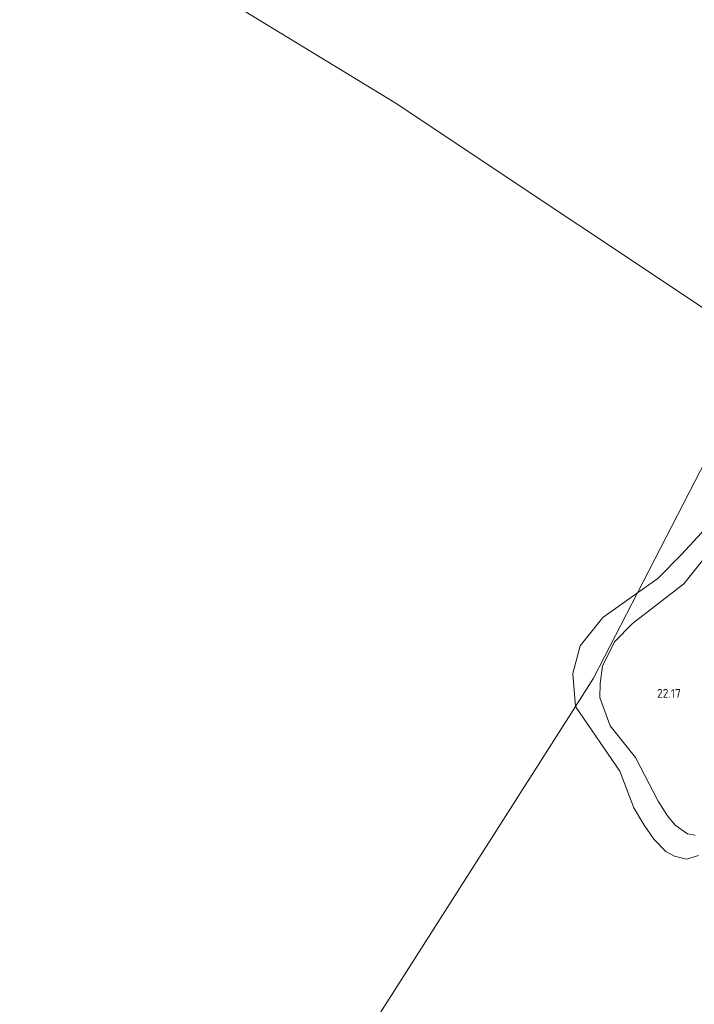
# Model space of a CAD drawing. Header units: metres. Extents: x 185049 to 189876, y 349292 to 352302.
# Tile 190 of 256: x 188527 to 188666, y 350828 to 351031. Entities that reach past the tile are written whole.
import ezdxf
from ezdxf.enums import TextEntityAlignment as Align

# ---------------------------------------------------------------- set-up
doc = ezdxf.new("R2010")
doc.units = ezdxf.units.M
for name, color, linetype, lineweight in [('B-WE-GW-TALUD_KRUIN-G', 90, 'Continuous', 18), ('B-WE-OG-TERREIN_GROEN-GV', 7, 'Continuous', 18), ('B-WE-OG-WATER_POEL-GV', 7, 'Continuous', 18), ('X-XX-AL-HOOGTELABEL-S', 7, 'Continuous', 25)]:
    doc.layers.add(name, color=color, linetype=linetype, lineweight=lineweight)
doc.styles.add('NLCS-ISO-ANNOTATIVE-T18', font='NLCS-ISO.ttf', dxfattribs={"height": 1.8})

# ---------------------------------------------------------------- blocks, each defined once
blk = doc.blocks.new('SAL-HOOGTELABEL-SO')
at = {"color": 0, "linetype": 'ByBlock', "lineweight": -2, "style": 'NLCS-ISO-ANNOTATIVE-T18'}
blk.add_attdef('HOOGTE', text='', height=1.8, dxfattribs=at).set_placement((2.79, 0), align=Align.RIGHT)

msp = doc.modelspace()

# ---------------------------------------------------------------- linework, layer by layer
at = {"layer": 'B-WE-GW-TALUD_KRUIN-G'}
msp.add_polyline3d([(188666.65, 350862.557, 21.777), (188665.101, 350862.837, 21.749), (188662.557, 350864.61, 21.69), (188660.986, 350866.584, 21.678), (188659.021, 350869.581, 21.682), (188654.344, 350878.609, 21.777), (188649.115, 350885.145, 21.777), (188647.014, 350891.012, 21.863), (188647.035, 350893.865, 21.863), (188647.512, 350897.486, 21.879), (188650.04, 350902.534, 21.879), (188653.716, 350906.316, 21.879), (188664.357, 350914.462, 21.804), (188670.4, 350922.077, 21.848)], dxfattribs=at)
at = {"layer": 'B-WE-OG-TERREIN_GROEN-GV'}
for points in [[(188667.331, 350858.382, 21.347), (188664.863, 350857.628, 21.347), (188662.398, 350858.247, 21.347), (188660.638, 350859.232, 21.347), (188658.103, 350861.77, 21.347), (188656.114, 350864.617, 21.347), (188653.979, 350868.216, 21.347), (188651.132, 350875.823, 21.347), (188641.947, 350889.137, 21.347), (188645.67, 350894.979, 21.712), (188654.752, 350912.625, 21.347), (188658.935, 350915.602, 21.347), (188663.877, 350920.539, 21.347), (188668.769, 350925.931, 21.347)], [(188670.4, 350922.077, 21.848), (188664.357, 350914.462, 21.804), (188653.716, 350906.316, 21.879), (188650.04, 350902.534, 21.879), (188647.512, 350897.486, 21.879), (188647.035, 350893.865, 21.863), (188647.014, 350891.012, 21.863), (188649.115, 350885.145, 21.777), (188654.344, 350878.609, 21.777), (188659.021, 350869.581, 21.682), (188660.986, 350866.584, 21.678), (188662.557, 350864.61, 21.69), (188665.101, 350862.837, 21.749), (188666.65, 350862.557, 21.777)], [(188666.65, 350862.557, 21.777), (188665.101, 350862.837, 21.749), (188662.557, 350864.61, 21.69), (188660.986, 350866.584, 21.678), (188659.021, 350869.581, 21.682), (188654.344, 350878.609, 21.777), (188649.115, 350885.145, 21.777), (188647.014, 350891.012, 21.863), (188647.035, 350893.865, 21.863), (188647.512, 350897.486, 21.879), (188650.04, 350902.534, 21.879), (188653.716, 350906.316, 21.879), (188664.357, 350914.462, 21.804), (188670.4, 350922.077, 21.848)]]:
    msp.add_polyline3d(points, dxfattribs=at)
msp.add_polyline3d([(188645.67, 350894.979, 21.712), (188641.947, 350889.137, 21.347), (188641.422, 350895.98, 21.347), (188642.916, 350901.643, 21.347), (188647.575, 350907.524, 21.347), (188654.752, 350912.625, 21.347)], close=True, dxfattribs=at)
at = {"layer": 'B-WE-OG-WATER_POEL-GV'}
for points in [[(188448.603, 351112.685, 21.233), (188533.807, 351057.02, 21.233), (188604.74, 351013.802, 21.233), (188680.756, 350963.15, 21.233), (188654.752, 350912.625, 21.347), (188647.575, 350907.524, 21.347), (188642.916, 350901.643, 21.347), (188641.422, 350895.98, 21.347), (188641.947, 350889.137, 21.347), (188573.135, 350781.162, 21.347), (188569.621, 350783.679, 21.347), (188564.957, 350785.017, 21.347), (188557.45, 350784.871, 21.347), (188546.31, 350780.69, 21.347), (188532.546, 350778.12, 21.347), (188520.411, 350776.292, 21.347)], [(188755.499, 351095.294, 21.347), (188680.756, 350963.15, 21.233), (188604.74, 351013.802, 21.233), (188533.807, 351057.02, 21.233)], [(188573.135, 350781.162, 21.347), (188641.947, 350889.137, 21.347), (188651.132, 350875.823, 21.347), (188653.979, 350868.216, 21.347), (188656.114, 350864.617, 21.347), (188658.103, 350861.77, 21.347), (188660.638, 350859.232, 21.347), (188662.398, 350858.247, 21.347), (188664.863, 350857.628, 21.347), (188667.331, 350858.382, 21.347)]]:
    msp.add_polyline3d(points, dxfattribs=at)
msp.add_polyline3d([(188680.756, 350963.15, 21.233), (188702.115, 350941.043, 21.347), (188698.195, 350943.675, 21.347), (188695.828, 350945.211, 21.347), (188693.456, 350945.999, 21.347), (188690.38, 350945.829, 21.347), (188688.126, 350944.685, 21.347), (188685.821, 350942.13, 21.347), (188681.885, 350938.452, 21.347), (188676.218, 350933.231, 21.347), (188672.002, 350929.166, 21.347), (188668.769, 350925.931, 21.347), (188663.877, 350920.539, 21.347), (188658.935, 350915.602, 21.347), (188654.752, 350912.625, 21.347)], close=True, dxfattribs=at)

# ---------------------------------------------------------------- block references
at = {"layer": 'X-XX-AL-HOOGTELABEL-S'}
msp.add_blockref('SAL-HOOGTELABEL-SO', (188660.915, 350890.962, 22.167), dxfattribs=at).add_auto_attribs({'HOOGTE': '22.17'})

doc.saveas('drawing.dxf')
